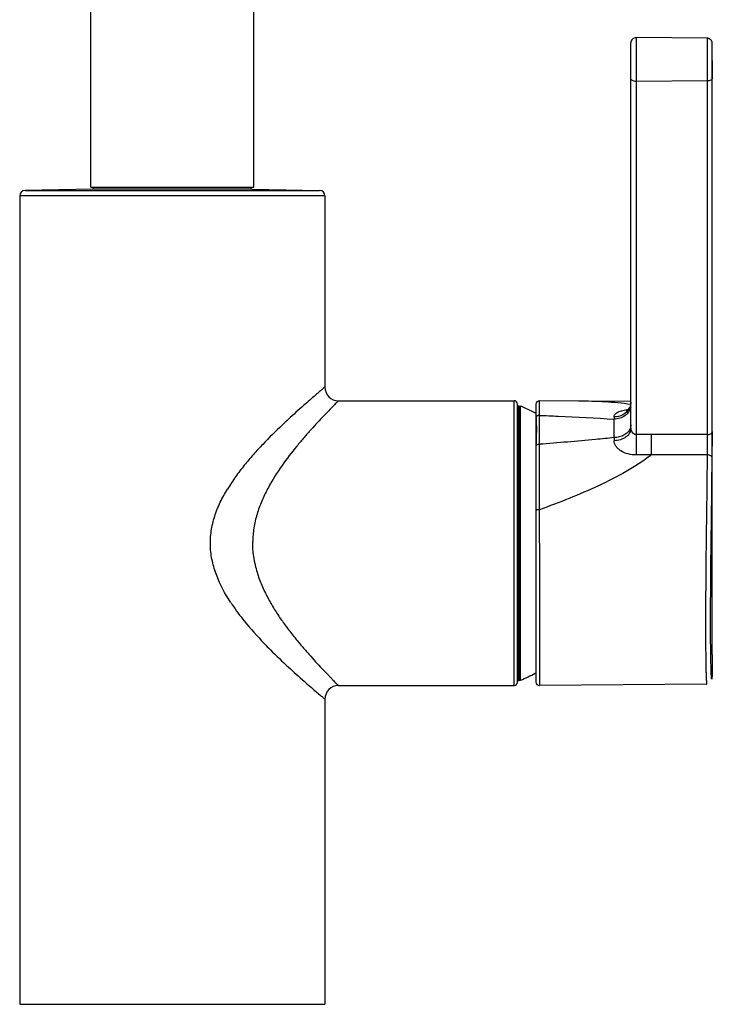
# Model space of a CAD drawing. Header units: millimetres. Extents: x -522 to 246, y -63 to 530.
# Tile 6 of 19: x -185 to -83, y 265 to 410. Entities that reach past the tile are written whole.
import ezdxf

# ---------------------------------------------------------------- set-up
doc = ezdxf.new("R2010")
doc.units = ezdxf.units.MM
doc.header["$LTSCALE"] = 23.1
doc.layers.get('0').update_dxf_attribs({"linetype": 'CONTINUOUS'})

msp = doc.modelspace()

# ---------------------------------------------------------------- linework, layer by layer
at = {"color": 7, "linetype": 'CONTINUOUS'}
for p, q in [((-174.76, 385.31), (-174.76, 486.17)), ((-150.76, 385.31), (-150.76, 486.17)), ((-95.16, 349.79), (-95.16, 406.61)), ((-83.9, 407.27), (-94.4, 407.36)), ((-83.16, 406.48), (-83.16, 406.51)), ((-83.16, 406.38), (-83.16, 406.48)), ((-83.16, 316.41), (-83.16, 406.38)), ((-174.51, 385), (-184.47, 384.83)), ((-174.76, 385.31), (-150.76, 385.31)), ((-151.01, 385), (-174.51, 385)), ((-174.37, 384.97), (-174.37, 385.31)), ((-151.15, 384.97), (-151.15, 385.31)), ((-151.01, 385), (-141.04, 384.83)), ((-185.26, 384.03), (-185.26, 264.82)), ((-140.26, 384.03), (-140.26, 355.82)), ((-138.26, 353.82), (-112.36, 353.82)), ((-111.86, 312.32), (-111.86, 353.31)), ((-111.76, 353.07), (-111.62, 353.07)), ((-111.62, 353.07), (-111.43, 353.03)), ((-109.16, 353.29), (-109.16, 312.32)), ((-95.16, 353.69), (-108.65, 353.8)), ((-95.45, 352.66), (-95.56, 352.52)), ((-111.76, 312.57), (-111.62, 312.57)), ((-111.62, 312.57), (-111.43, 312.6)), ((-138.26, 311.82), (-112.36, 311.82)), ((-83.98, 312.04), (-108.65, 311.82)), ((-140.26, 309.82), (-140.26, 264.82)), ((-185.26, 264.82), (-140.26, 264.82))]:
    msp.add_line(p, q, dxfattribs=at)
at = {"color": 9, "linetype": 'CONTINUOUS'}
for p, q in [((-94.4, 407.36), (-94.4, 348.82)), ((-83.9, 406.55), (-83.91, 348.83)), ((-83.91, 400.97), (-94.4, 400.91)), ((-184.47, 384.83), (-141.05, 384.83)), ((-140.26, 384.03), (-185.26, 384.03)), ((-112.36, 311.82), (-112.36, 353.82)), ((-111.76, 353.07), (-111.76, 312.57)), ((-111.62, 312.57), (-111.62, 353.07)), ((-111.43, 312.6), (-111.43, 353.03)), ((-108.66, 353.8), (-108.65, 311.82)), ((-108.66, 353.73), (-108.66, 353.05)), ((-97.64, 351.43), (-97.64, 351.1)), ((-97.64, 348.38), (-97.64, 351.1)), ((-92.16, 348.83), (-94.4, 348.82)), ((-83.91, 348.83), (-92.16, 348.83)), ((-97.64, 348.38), (-97.64, 347.93)), ((-83.92, 345.83), (-92.16, 345.84)), ((-83.4, 318.33), (-83.4, 318.37))]:
    msp.add_line(p, q, dxfattribs=at)
at = {"color": 7, "linetype": 'CONTINUOUS'}
for points in [[(-83.16, 406.52), (-83.16, 406.53), (-83.16, 406.54), (-83.16, 406.55), (-83.16, 406.57), (-83.16, 406.6), (-83.17, 406.65), (-83.18, 406.69), (-83.19, 406.74), (-83.21, 406.79), (-83.23, 406.84), (-83.26, 406.89), (-83.29, 406.94), (-83.32, 406.99), (-83.36, 407.03), (-83.4, 407.07), (-83.45, 407.11), (-83.5, 407.15), (-83.56, 407.18), (-83.61, 407.21), (-83.68, 407.23), (-83.74, 407.25), (-83.81, 407.26), (-83.87, 407.27), (-83.9, 407.27)], [(-95.26, 353.04), (-95.34, 352.84), (-95.45, 352.66)], [(-95.16, 353.63), (-95.16, 353.51), (-95.2, 353.27), (-95.26, 353.04)], [(-95.56, 352.52), (-95.66, 352.41), (-95.75, 352.33), (-95.81, 352.29), (-95.84, 352.27)]]:
    msp.add_lwpolyline(points, dxfattribs=at)
for centre, radius, start, end in [((-94.41, 406.61), 0.75, 89.5, 180), ((-184.46, 384.03), 0.8, 91, 180), ((-141.06, 384.03), 0.8, 0, 89), ((-138.26, 355.82), 2, 179.9988, 269.996), ((-112.36, 353.32), 0.5, 0, 90), ((-111.76, 352.97), 0.1, 90, 180), ((-119.86, 332.82), 21.9, 60.7524, 67.3534), ((-108.66, 353.3), 0.5, 89.8397, 180), ((-119.87, 332.83), 21.92, 292.648, 298.9848), ((-119.85, 332.81), 21.89, 298.9893, 299.248), ((-112.36, 312.32), 0.5, 270, 360), ((-111.76, 312.67), 0.1, 180, 270), ((-108.66, 312.32), 0.5, 180, 270.5), ((-138.26, 309.82), 2, 90.0033, 180.001)]:
    msp.add_arc(centre, radius, start, end, dxfattribs=at)
at = {"color": 9, "linetype": 'CONTINUOUS'}
for centre, radius, start, end in [((1003.69, 401.16), 1086.85, 179.85017, 179.9879), ((-97.22, 353.66), 2.07, 330.4707, 339.9167), ((192.19, 348.61), 286.59, 179.9563, 180.5571), ((110.54, 347.34), 202.71, 179.5773, 180.4237), ((-452.29, 348.24), 369.13, 359.5524, 359.8243), ((-87.46, -477.75), 823.6, 90.32739, 90.48213)]:
    msp.add_arc(centre, radius, start, end, dxfattribs=at)
for points, knots in [([(-83.9, 407.27), (-83.9, 407.27), (-83.9, 407.26), (-83.9, 407.26), (-83.9, 407.24), (-83.9, 407.21), (-83.9, 407.16), (-83.9, 407.08), (-83.9, 406.97), (-83.9, 406.85), (-83.9, 406.7), (-83.9, 406.6), (-83.9, 406.55)], [0, 0, 0, 0, 0.004034, 0.016123, 0.036239, 0.064347, 0.1444, 0.256, 0.398623, 0.571054, 0.771958, 1, 1, 1, 1]), ([(-94.4, 400.91), (-94.5, 400.91), (-94.68, 400.93), (-94.93, 401.02), (-95.11, 401.15), (-95.16, 401.28), (-95.16, 401.34)], [0, 0, 0, 0, 0.307856, 0.585868, 0.814419, 1, 1, 1, 1]), ([(-83.16, 401.39), (-83.16, 401.34), (-83.22, 401.21), (-83.39, 401.07), (-83.63, 400.99), (-83.81, 400.97), (-83.91, 400.97)], [0, 0, 0, 0, 0.186018, 0.414411, 0.692014, 1, 1, 1, 1]), ([(-140.26, 355.82), (-140.23, 355.84), (-140.48, 355.63), (-140.61, 355.52), (-141.12, 355.09), (-142, 354.34), (-143.59, 352.96), (-144.91, 351.78), (-145.67, 351.07)], [0, 0, 0, 0, 0.015347, 0.062661, 0.142159, 0.253455, 0.570069, 1, 1, 1, 1]), ([(-138.26, 353.82), (-138.25, 353.82), (-138.27, 353.79), (-138.28, 353.77), (-138.3, 353.76), (-138.32, 353.75)], [0, 0, 0, 0, 0.191315, 0.503323, 1, 1, 1, 1]), ([(-95.21, 353.27), (-96.44, 353.45), (-99, 353.68), (-101.56, 353.75), (-102.88, 353.76)], [0, 0, 0, 0, 0.48816, 1, 1, 1, 1]), ([(-95.19, 352.92), (-95.23, 352.67), (-95.44, 352.17), (-96.01, 351.57), (-96.77, 351.19), (-97.35, 351.1), (-97.64, 351.1)], [0, 0, 0, 0, 0.234024, 0.478709, 0.735453, 1, 1, 1, 1]), ([(-95.16, 353.63), (-95.16, 353.46), (-95.19, 353.23), (-95.26, 353.01), (-95.28, 352.95)], [0, 0, 0, 0, 0.747772, 1, 1, 1, 1]), ([(-108.66, 351.66), (-108.76, 351.66), (-108.97, 351.61), (-109.1, 351.44), (-109.13, 351.35)], [0, 0, 0, 0, 0.515912, 1, 1, 1, 1]), ([(-108.66, 351.66), (-107.74, 351.63), (-104.06, 351.47), (-100.39, 351.28), (-97.64, 351.1)], [0, 0, 0, 0, 0.250354, 1, 1, 1, 1]), ([(-95.42, 352.65), (-95.63, 352.28), (-96.3, 351.64), (-97.19, 351.43), (-97.64, 351.43)], [0, 0, 0, 0, 0.485906, 1, 1, 1, 1]), ([(-97.64, 351.43), (-97.64, 351.5), (-97.61, 351.65), (-97.49, 351.85), (-97.29, 352.02), (-96.92, 352.24), (-96.33, 352.43), (-95.82, 352.51), (-95.54, 352.54)], [0, 0, 0, 0, 0.084238, 0.173769, 0.275717, 0.39321, 0.672694, 1, 1, 1, 1]), ([(-95.16, 350.29), (-95.16, 350.24), (-95.17, 350.04), (-95.22, 349.84), (-95.28, 349.7)], [0, 0, 0, 0, 0.247457, 1, 1, 1, 1]), ([(-95.16, 349.79), (-95.16, 349.55), (-95.3, 349.03), (-95.88, 348.42), (-96.69, 348.02), (-97.32, 347.93), (-97.64, 347.93)], [0, 0, 0, 0, 0.21548, 0.452459, 0.717106, 1, 1, 1, 1]), ([(-95.28, 349.7), (-95.36, 349.51), (-95.62, 349.13), (-96.18, 348.71), (-96.87, 348.44), (-97.38, 348.38), (-97.64, 348.38)], [0, 0, 0, 0, 0.223891, 0.467038, 0.728181, 1, 1, 1, 1]), ([(-94.4, 348.83), (-94.51, 348.83), (-94.74, 348.91), (-94.97, 349.17), (-95.11, 349.47), (-95.16, 349.69), (-95.16, 349.79)], [0, 0, 0, 0, 0.254281, 0.509836, 0.76123, 1, 1, 1, 1]), ([(-83.91, 348.83), (-83.91, 348.59), (-83.91, 347.59), (-83.91, 346.59), (-83.92, 345.83)], [0, 0, 0, 0, 0.240448, 1, 1, 1, 1]), ([(-83.91, 348.83), (-83.81, 348.83), (-83.63, 348.85), (-83.39, 348.94), (-83.22, 349.07), (-83.16, 349.2), (-83.16, 349.26)], [0, 0, 0, 0, 0.307835, 0.585318, 0.813876, 1, 1, 1, 1]), ([(-83.16, 349.26), (-83.16, 349.19), (-83.16, 348.92), (-83.16, 348.65), (-83.16, 348.44)], [0, 0, 0, 0, 0.235327, 1, 1, 1, 1]), ([(-108.66, 347.4), (-108.76, 347.4), (-108.95, 347.36), (-109.1, 347.23), (-109.13, 347.15)], [0, 0, 0, 0, 0.539044, 1, 1, 1, 1]), ([(-97.64, 348.38), (-98.55, 348.28), (-102.22, 347.92), (-105.9, 347.61), (-108.66, 347.4)], [0, 0, 0, 0, 0.249642, 1, 1, 1, 1]), ([(-94.39, 345.82), (-94.79, 345.81), (-95.57, 345.92), (-96.47, 346.29), (-97.05, 346.73), (-97.38, 347.1), (-97.59, 347.5), (-97.64, 347.79), (-97.64, 347.93)], [0, 0, 0, 0, 0.284296, 0.554443, 0.679742, 0.795818, 0.901928, 1, 1, 1, 1]), ([(-92.16, 345.84), (-92.73, 345.38), (-93.93, 344.53), (-96.51, 342.97), (-99.94, 341.23), (-104.24, 339.38), (-107.17, 338.27), (-108.65, 337.74)], [0, 0, 0, 0, 0.117815, 0.239733, 0.489843, 0.744017, 1, 1, 1, 1]), ([(-83.92, 345.83), (-83.93, 344.16), (-83.97, 340.62), (-84.03, 336.1), (-84.08, 332.29), (-84.11, 329.4), (-84.13, 326.59), (-84.15, 323.89), (-84.15, 321.37), (-84.15, 319.08), (-84.14, 317.33), (-84.13, 316.08), (-84.12, 315.26), (-84.1, 314.53), (-84.09, 313.88), (-84.07, 313.34), (-84.06, 312.88), (-84.04, 312.57), (-84.03, 312.36), (-84.02, 312.25), (-84.01, 312.16), (-84, 312.09), (-84, 312.06), (-83.99, 312.04), (-83.98, 312.04)], [0, 0, 0, 0, 0.148005, 0.314578, 0.400786, 0.486683, 0.570579, 0.650819, 0.725824, 0.794114, 0.854341, 0.881057, 0.905325, 0.927028, 0.946062, 0.962328, 0.975751, 0.986267, 0.990416, 0.99382, 0.996476, 0.998385, 0.999549, 1, 1, 1, 1]), ([(-83.18, 345.36), (-83.18, 345.42), (-83.23, 345.56), (-83.4, 345.71), (-83.64, 345.8), (-83.83, 345.83), (-83.92, 345.83)], [0, 0, 0, 0, 0.195707, 0.426878, 0.700286, 1, 1, 1, 1]), ([(-83.4, 318.37), (-83.41, 320.38), (-83.41, 324.76), (-83.35, 331.59), (-83.25, 338.58), (-83.2, 343.19), (-83.18, 345.35)], [0, 0, 0, 0, 0.222636, 0.487634, 0.759009, 1, 1, 1, 1]), ([(-154.19, 324.13), (-154.99, 325.36), (-156.05, 327.32), (-156.92, 330.16), (-157.21, 332.38), (-157.08, 334.62), (-156.56, 336.8), (-155.73, 338.86), (-155.02, 340.15), (-154.64, 340.78)], [0, 0, 0, 0, 0.248081, 0.373539, 0.499316, 0.625137, 0.750751, 0.875848, 1, 1, 1, 1]), ([(-108.65, 337.74), (-108.77, 337.75), (-108.94, 337.73), (-109.1, 337.69), (-109.16, 337.65), (-109.16, 337.63)], [0, 0, 0, 0, 0.671279, 0.888621, 1, 1, 1, 1]), ([(-150.9, 333.24), (-150.91, 333.15), (-150.91, 332.97), (-150.93, 332.8), (-150.92, 332.71)], [0, 0, 0, 0, 0.499962, 1, 1, 1, 1]), ([(-154.19, 324.13), (-154.1, 324), (-153.74, 323.44), (-153.35, 322.91), (-153.06, 322.5)], [0, 0, 0, 0, 0.244263, 1, 1, 1, 1]), ([(-149.21, 318.02), (-148.91, 317.71), (-147.74, 316.51), (-146.54, 315.36), (-145.63, 314.53)], [0, 0, 0, 0, 0.259849, 1, 1, 1, 1]), ([(-83.16, 316.41), (-83.16, 316.1), (-83.16, 315.53), (-83.16, 314.73), (-83.17, 314.07), (-83.18, 313.54), (-83.2, 313.16), (-83.21, 312.93), (-83.22, 312.82), (-83.23, 312.79), (-83.24, 312.78), (-83.25, 312.78), (-83.25, 312.79), (-83.25, 312.81), (-83.26, 312.84), (-83.26, 312.88), (-83.27, 312.94), (-83.28, 313.05), (-83.29, 313.21), (-83.31, 313.49), (-83.33, 313.93), (-83.34, 314.56), (-83.36, 315.32), (-83.38, 316.21), (-83.39, 317.23), (-83.4, 317.95), (-83.4, 318.33)], [0, 0, 0, 0, 0.100733, 0.187565, 0.259885, 0.317158, 0.358955, 0.385017, 0.392095, 0.39416, 0.395291, 0.395843, 0.397001, 0.399096, 0.402168, 0.406229, 0.411283, 0.424375, 0.441426, 0.462401, 0.515971, 0.584742, 0.668183, 0.7657, 0.876585, 1, 1, 1, 1]), ([(-145.63, 314.53), (-144.88, 313.83), (-143.57, 312.65), (-141.98, 311.28), (-141.11, 310.54), (-140.6, 310.11), (-140.48, 310.01), (-140.23, 309.79), (-140.26, 309.82)], [0, 0, 0, 0, 0.431155, 0.74759, 0.858547, 0.937694, 0.984747, 1, 1, 1, 1]), ([(-138.33, 311.89), (-138.31, 311.87), (-138.28, 311.84), (-138.26, 311.83), (-138.26, 311.82), (-138.26, 311.82)], [0, 0, 0, 0, 0.775436, 0.954789, 1, 1, 1, 1])]:
    msp.add_open_spline(points, degree=3, knots=knots, dxfattribs=at)
at = {"color": 7, "linetype": 'CONTINUOUS'}
for points, knots in [([(-83.16, 404.01), (-83.16, 404.19), (-83.16, 404.84), (-83.16, 405.48), (-83.16, 405.93)], [0, 0, 0, 0, 0.292484, 1, 1, 1, 1]), ([(-138.32, 353.75), (-138.43, 353.66), (-138.68, 353.42), (-139.12, 352.94), (-139.74, 352.3), (-140.51, 351.52), (-141.38, 350.59), (-142.34, 349.53), (-143.37, 348.37), (-144.82, 346.64), (-146.67, 344.24), (-148.35, 341.59), (-149.51, 339.24), (-150.24, 337.34), (-150.65, 335.66), (-150.85, 334.28), (-150.9, 333.59), (-150.9, 333.24)], [0, 0, 0, 0, 0.016684, 0.042985, 0.079326, 0.124639, 0.176879, 0.23516, 0.298487, 0.365993, 0.51106, 0.66662, 0.747653, 0.830481, 0.91475, 0.957316, 1, 1, 1, 1]), ([(-145.67, 351.07), (-145.97, 350.8), (-147.25, 349.6), (-148.49, 348.36), (-149.42, 347.39)], [0, 0, 0, 0, 0.234443, 1, 1, 1, 1]), ([(-109.15, 351.36), (-109.14, 351.08), (-109.1, 350.47), (-109.08, 349.06), (-109.13, 347.94), (-109.15, 347.15)], [0, 0, 0, 0, 0.200513, 0.435299, 1, 1, 1, 1]), ([(-149.42, 347.39), (-149.89, 346.91), (-150.82, 345.9), (-152.17, 344.3), (-153.47, 342.61), (-154.26, 341.4), (-154.64, 340.78)], [0, 0, 0, 0, 0.240309, 0.488409, 0.742029, 1, 1, 1, 1]), ([(-83.16, 348.44), (-83.17, 348.33), (-83.17, 347.89), (-83.17, 347.44), (-83.17, 347.11)], [0, 0, 0, 0, 0.244123, 1, 1, 1, 1]), ([(-150.92, 332.71), (-150.94, 332.35), (-150.94, 331.65), (-150.8, 330.77), (-150.65, 330.08), (-150.5, 329.4), (-150.29, 328.56), (-149.96, 327.57), (-149.46, 326.3), (-148.73, 324.8), (-147.75, 323.09), (-146.7, 321.49), (-145.6, 320.01), (-144.51, 318.63), (-143.43, 317.34), (-142.39, 316.16), (-141.42, 315.09), (-140.66, 314.27), (-140.09, 313.69), (-139.72, 313.3), (-139.38, 312.96), (-139.09, 312.65), (-138.85, 312.39), (-138.6, 312.14), (-138.43, 311.97), (-138.33, 311.89)], [0, 0, 0, 0, 0.042616, 0.085083, 0.106271, 0.12739, 0.169354, 0.210972, 0.252199, 0.333241, 0.412234, 0.48891, 0.563048, 0.634159, 0.701712, 0.765115, 0.823496, 0.875831, 0.899442, 0.921191, 0.940708, 0.95758, 0.971929, 0.983903, 1, 1, 1, 1]), ([(-153.06, 322.5), (-152.77, 322.12), (-151.56, 320.57), (-150.24, 319.1), (-149.21, 318.02)], [0, 0, 0, 0, 0.240598, 1, 1, 1, 1])]:
    msp.add_open_spline(points, degree=3, knots=knots, dxfattribs=at)

doc.saveas('drawing.dxf')
